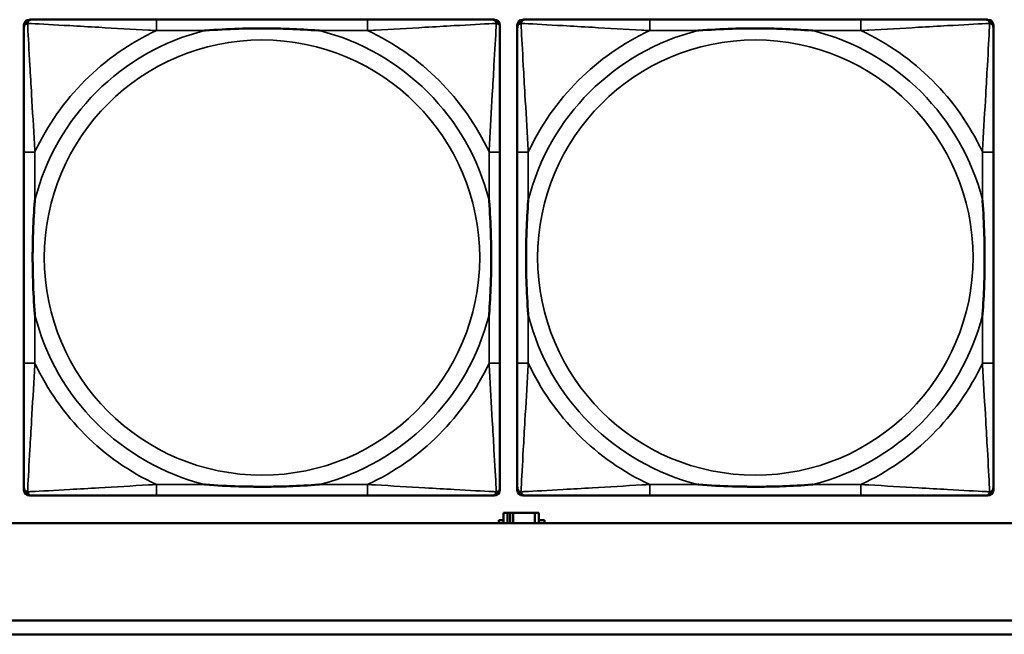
# Model space of a CAD drawing. Header units: inches. Extents: x 1.4 to 53.9, y 1.3 to 58.
# Tile 102 of 227: x 25.9 to 27.3, y 39.3 to 40.2. Entities that reach past the tile are written whole.
import ezdxf

# ---------------------------------------------------------------- set-up
doc = ezdxf.new("R2010")
doc.units = ezdxf.units.IN
doc.header["$MEASUREMENT"] = 0
doc.layers.add('Visible (ANSI)', color=7, linetype='Continuous', lineweight=50)
doc.layers.add('Visible Narrow (ANSI)', color=7, linetype='Continuous', lineweight=35)

msp = doc.modelspace()

# ---------------------------------------------------------------- linework, layer by layer
at = {"layer": 'Visible (ANSI)'}
for p, q in [((25.866, 40.1564), (25.87, 40.1564)), ((26.3526, 40.1564), (26.0487, 40.1564)), ((26.5314, 40.1564), (26.5353, 40.1564)), ((26.576, 40.1564), (26.58, 40.1564)), ((27.0626, 40.1564), (26.7587, 40.1564)), ((27.2414, 40.1564), (27.2453, 40.1564)), ((25.8581, 39.4792), (25.8581, 40.1485)), ((26.5432, 40.1485), (26.5432, 40.1446)), ((26.5681, 39.4792), (26.5681, 40.1485)), ((27.2532, 40.1485), (27.2532, 40.1446)), ((25.8581, 39.9658), (25.8581, 39.6619)), ((26.5432, 39.6619), (26.5432, 39.9658)), ((26.5681, 39.9658), (26.5681, 39.6619)), ((27.2532, 39.6619), (27.2532, 39.9658)), ((26.5432, 39.4831), (26.5432, 39.4792)), ((27.2532, 39.4831), (27.2532, 39.4792)), ((26.5353, 39.4713), (25.866, 39.4713)), ((26.0487, 39.4713), (26.3526, 39.4713)), ((27.2453, 39.4713), (26.576, 39.4713)), ((26.7587, 39.4713), (27.0626, 39.4713)), ((26.5539, 39.4464), (26.5481, 39.4464)), ((26.5481, 39.4464), (26.5481, 39.4314)), ((26.5539, 39.4464), (26.5579, 39.4464)), ((26.5539, 39.4314), (26.5539, 39.4464)), ((26.5579, 39.4314), (26.5579, 39.4464)), ((26.5579, 39.4464), (26.562, 39.4464)), ((26.562, 39.4464), (26.562, 39.4314)), ((26.562, 39.4464), (26.5933, 39.4464)), ((26.5933, 39.4464), (26.5933, 39.4314)), ((26.5991, 39.4464), (26.5933, 39.4464)), ((26.5991, 39.4314), (26.5991, 39.4464)), ((36.5227, 39.4314), (19.4287, 39.4314)), ((26.5416, 39.4314), (26.5416, 39.4359)), ((26.5416, 39.4359), (26.5481, 39.4359)), ((26.5991, 39.4359), (26.6072, 39.4359)), ((26.6072, 39.4359), (26.6072, 39.4314)), ((19.4287, 39.2914), (27.5757, 39.2914)), ((27.5757, 39.2714), (19.4287, 39.2714))]:
    msp.add_line(p, q, dxfattribs=at)
for centre, radius, start, end in [((25.866, 40.1485), 0.00787, 90, 180), ((25.87, 40.1446), 0.0118, 90, 180), ((26.5314, 40.1446), 0.0118, 0, 90), ((26.5353, 40.1485), 0.00787, 0, 90), ((26.576, 40.1485), 0.00787, 90, 180), ((26.58, 40.1446), 0.0118, 90, 180), ((27.2414, 40.1446), 0.0118, 0, 90), ((27.2453, 40.1485), 0.00787, 0, 90), ((25.87, 39.4831), 0.0118, 180, 270), ((25.866, 39.4792), 0.00787, 180, 270), ((26.5314, 39.4831), 0.0118, 270, 360), ((26.5353, 39.4792), 0.00787, 270, 0), ((26.58, 39.4831), 0.0118, 180, 270), ((26.576, 39.4792), 0.00787, 180, 270), ((27.2414, 39.4831), 0.0118, 270, 360), ((27.2453, 39.4792), 0.00787, 270, 0)]:
    msp.add_arc(centre, radius, start, end, dxfattribs=at)
for points, knots in [([(26.0487, 40.1564), (26.0451, 40.1564), (26.0415, 40.1564), (26.0379, 40.1564), (26.0047, 40.1564), (25.971, 40.1564), (25.9402, 40.1564), (25.9132, 40.1564), (25.8877, 40.1564), (25.8742, 40.1564), (25.8726, 40.1564), (25.8712, 40.1564), (25.87, 40.1564)], [0, 0, 0, 0, 0.0272471, 0.0272471, 0.0272471, 0.2790553, 0.2790553, 0.2790553, 0.4988354, 0.4988354, 0.4988354, 0.5252205, 0.5252205, 0.5252205, 0.5252205]), ([(26.5314, 40.1564), (26.5165, 40.1564), (26.4749, 40.1564), (26.4342, 40.1564), (26.4077, 40.1564), (26.3798, 40.1564), (26.3526, 40.1564)], [-0.5252205, -0.5252205, -0.5252205, -0.5252205, -0.20743, -0.20743, -0.20743, 0, 0, 0, 0]), ([(26.7587, 40.1564), (26.7551, 40.1564), (26.7515, 40.1564), (26.7479, 40.1564), (26.7147, 40.1564), (26.681, 40.1564), (26.6502, 40.1564), (26.6232, 40.1564), (26.5977, 40.1564), (26.5842, 40.1564), (26.5826, 40.1564), (26.5812, 40.1564), (26.58, 40.1564)], [0, 0, 0, 0, 0.0272471, 0.0272471, 0.0272471, 0.2790553, 0.2790553, 0.2790553, 0.4988354, 0.4988354, 0.4988354, 0.5252205, 0.5252205, 0.5252205, 0.5252205]), ([(27.2414, 40.1564), (27.2265, 40.1564), (27.1849, 40.1564), (27.1442, 40.1564), (27.1177, 40.1564), (27.0898, 40.1564), (27.0626, 40.1564)], [-0.5252205, -0.5252205, -0.5252205, -0.5252205, -0.20743, -0.20743, -0.20743, 0, 0, 0, 0]), ([(25.8581, 40.1446), (25.8581, 40.1297), (25.8581, 40.0881), (25.8581, 40.0474), (25.8581, 40.0209), (25.8581, 39.993), (25.8581, 39.9658)], [-0.5252205, -0.5252205, -0.5252205, -0.5252205, -0.20743, -0.20743, -0.20743, 0, 0, 0, 0]), ([(26.1179, 40.1406), (26.1184, 40.1407), (26.1188, 40.1407), (26.1353, 40.1419), (26.1514, 40.1428), (26.1743, 40.1435), (26.181, 40.1436), (26.1902, 40.1437), (26.1927, 40.1438), (26.1967, 40.1438), (26.1983, 40.1438), (26.2015, 40.1438), (26.203, 40.1438), (26.2066, 40.1438), (26.2086, 40.1438), (26.2148, 40.1437), (26.2189, 40.1436), (26.2286, 40.1434), (26.2342, 40.1433), (26.254, 40.1426), (26.2681, 40.1418), (26.2825, 40.1407), (26.283, 40.1407), (26.2834, 40.1406)], [-0.416114, -0.416114, -0.416114, -0.416114, -0.4127691, -0.4127691, -0.2896446, -0.2896446, -0.2388934, -0.2388934, -0.2201881, -0.2201881, -0.2080204, -0.2080204, -0.196499, -0.196499, -0.1809939, -0.1809939, -0.149741, -0.149741, -0.1073162, -0.1073162, 0, 0, 0.0033356, 0.0033356, 0.0033356, 0.0033356]), ([(26.5432, 39.9658), (26.5432, 39.9694), (26.5432, 39.973), (26.5432, 39.9766), (26.5432, 40.0098), (26.5432, 40.0435), (26.5432, 40.0743), (26.5432, 40.1013), (26.5432, 40.1268), (26.5432, 40.1403), (26.5432, 40.1419), (26.5432, 40.1433), (26.5432, 40.1446)], [0, 0, 0, 0, 0.0272471, 0.0272471, 0.0272471, 0.2790553, 0.2790553, 0.2790553, 0.4988354, 0.4988354, 0.4988354, 0.5252205, 0.5252205, 0.5252205, 0.5252205]), ([(26.5681, 40.1446), (26.5681, 40.1297), (26.5681, 40.0881), (26.5681, 40.0474), (26.5681, 40.0209), (26.5681, 39.993), (26.5681, 39.9658)], [-0.5252205, -0.5252205, -0.5252205, -0.5252205, -0.20743, -0.20743, -0.20743, 0, 0, 0, 0]), ([(26.8279, 40.1406), (26.8284, 40.1407), (26.8288, 40.1407), (26.8453, 40.1419), (26.8614, 40.1428), (26.8843, 40.1435), (26.891, 40.1436), (26.9002, 40.1437), (26.9027, 40.1438), (26.9067, 40.1438), (26.9083, 40.1438), (26.9115, 40.1438), (26.913, 40.1438), (26.9166, 40.1438), (26.9186, 40.1438), (26.9248, 40.1437), (26.9289, 40.1436), (26.9386, 40.1434), (26.9442, 40.1433), (26.964, 40.1426), (26.9781, 40.1418), (26.9925, 40.1407), (26.993, 40.1407), (26.9934, 40.1406)], [-0.416114, -0.416114, -0.416114, -0.416114, -0.4127691, -0.4127691, -0.2896446, -0.2896446, -0.2388934, -0.2388934, -0.2201881, -0.2201881, -0.2080204, -0.2080204, -0.196499, -0.196499, -0.1809939, -0.1809939, -0.149741, -0.149741, -0.1073162, -0.1073162, 0, 0, 0.0033356, 0.0033356, 0.0033356, 0.0033356]), ([(27.2532, 39.9658), (27.2532, 39.9694), (27.2532, 39.973), (27.2532, 39.9766), (27.2532, 40.0098), (27.2532, 40.0435), (27.2532, 40.0743), (27.2532, 40.1013), (27.2532, 40.1268), (27.2532, 40.1403), (27.2532, 40.1419), (27.2532, 40.1433), (27.2532, 40.1446)], [0, 0, 0, 0, 0.0272471, 0.0272471, 0.0272471, 0.2790553, 0.2790553, 0.2790553, 0.4988354, 0.4988354, 0.4988354, 0.5252205, 0.5252205, 0.5252205, 0.5252205]), ([(25.8739, 39.7311), (25.8739, 39.7315), (25.8738, 39.732), (25.8726, 39.7485), (25.8717, 39.7645), (25.871, 39.7875), (25.8709, 39.7942), (25.8708, 39.8034), (25.8707, 39.8058), (25.8707, 39.8099), (25.8707, 39.8115), (25.8707, 39.8147), (25.8707, 39.8162), (25.8707, 39.8198), (25.8707, 39.8218), (25.8708, 39.828), (25.8709, 39.8321), (25.8711, 39.8418), (25.8712, 39.8474), (25.8719, 39.8672), (25.8727, 39.8812), (25.8738, 39.8957), (25.8739, 39.8962), (25.8739, 39.8966)], [-0.416114, -0.416114, -0.416114, -0.416114, -0.4127691, -0.4127691, -0.2896446, -0.2896446, -0.2388934, -0.2388934, -0.2201881, -0.2201881, -0.2080204, -0.2080204, -0.196499, -0.196499, -0.1809939, -0.1809939, -0.149741, -0.149741, -0.1073162, -0.1073162, 0, 0, 0.0033356, 0.0033356, 0.0033356, 0.0033356]), ([(26.5274, 39.8966), (26.5275, 39.8962), (26.5275, 39.8957), (26.5287, 39.8792), (26.5296, 39.8632), (26.5303, 39.8402), (26.5304, 39.8335), (26.5306, 39.8243), (26.5306, 39.8219), (26.5306, 39.8178), (26.5306, 39.8162), (26.5306, 39.813), (26.5306, 39.8115), (26.5306, 39.8079), (26.5306, 39.8059), (26.5305, 39.7997), (26.5305, 39.7956), (26.5303, 39.7859), (26.5301, 39.7803), (26.5294, 39.7605), (26.5286, 39.7465), (26.5275, 39.732), (26.5275, 39.7315), (26.5274, 39.7311)], [-0.416114, -0.416114, -0.416114, -0.416114, -0.4127691, -0.4127691, -0.2896446, -0.2896446, -0.2388934, -0.2388934, -0.2201881, -0.2201881, -0.2080204, -0.2080204, -0.196499, -0.196499, -0.1809939, -0.1809939, -0.149741, -0.149741, -0.1073162, -0.1073162, 0, 0, 0.0033356, 0.0033356, 0.0033356, 0.0033356]), ([(26.5839, 39.7311), (26.5839, 39.7315), (26.5838, 39.732), (26.5826, 39.7485), (26.5817, 39.7645), (26.581, 39.7875), (26.5809, 39.7942), (26.5808, 39.8034), (26.5807, 39.8058), (26.5807, 39.8099), (26.5807, 39.8115), (26.5807, 39.8147), (26.5807, 39.8162), (26.5807, 39.8198), (26.5807, 39.8218), (26.5808, 39.828), (26.5809, 39.8321), (26.5811, 39.8418), (26.5812, 39.8474), (26.5819, 39.8672), (26.5827, 39.8812), (26.5838, 39.8957), (26.5839, 39.8962), (26.5839, 39.8966)], [-0.416114, -0.416114, -0.416114, -0.416114, -0.4127691, -0.4127691, -0.2896446, -0.2896446, -0.2388934, -0.2388934, -0.2201881, -0.2201881, -0.2080204, -0.2080204, -0.196499, -0.196499, -0.1809939, -0.1809939, -0.149741, -0.149741, -0.1073162, -0.1073162, 0, 0, 0.0033356, 0.0033356, 0.0033356, 0.0033356]), ([(27.2374, 39.8966), (27.2375, 39.8962), (27.2375, 39.8957), (27.2387, 39.8792), (27.2396, 39.8632), (27.2403, 39.8402), (27.2404, 39.8335), (27.2406, 39.8243), (27.2406, 39.8219), (27.2406, 39.8178), (27.2406, 39.8162), (27.2406, 39.813), (27.2406, 39.8115), (27.2406, 39.8079), (27.2406, 39.8059), (27.2405, 39.7997), (27.2405, 39.7956), (27.2403, 39.7859), (27.2401, 39.7803), (27.2394, 39.7605), (27.2386, 39.7465), (27.2375, 39.732), (27.2375, 39.7315), (27.2374, 39.7311)], [-0.416114, -0.416114, -0.416114, -0.416114, -0.4127691, -0.4127691, -0.2896446, -0.2896446, -0.2388934, -0.2388934, -0.2201881, -0.2201881, -0.2080204, -0.2080204, -0.196499, -0.196499, -0.1809939, -0.1809939, -0.149741, -0.149741, -0.1073162, -0.1073162, 0, 0, 0.0033356, 0.0033356, 0.0033356, 0.0033356]), ([(25.8581, 39.6619), (25.8581, 39.6347), (25.8581, 39.6068), (25.8581, 39.5803), (25.8581, 39.5396), (25.8581, 39.498), (25.8581, 39.4831)], [3.9382945, 3.9382945, 3.9382945, 3.9382945, 4.1457245, 4.1457245, 4.1457245, 4.463515, 4.463515, 4.463515, 4.463515]), ([(26.5432, 39.4831), (26.5432, 39.498), (26.5432, 39.5396), (26.5432, 39.5803), (26.5432, 39.6068), (26.5432, 39.6347), (26.5432, 39.6619)], [-0.5252205, -0.5252205, -0.5252205, -0.5252205, -0.20743, -0.20743, -0.20743, 0, 0, 0, 0]), ([(26.5681, 39.6619), (26.5681, 39.6347), (26.5681, 39.6068), (26.5681, 39.5803), (26.5681, 39.5396), (26.5681, 39.498), (26.5681, 39.4831)], [3.9382945, 3.9382945, 3.9382945, 3.9382945, 4.1457245, 4.1457245, 4.1457245, 4.463515, 4.463515, 4.463515, 4.463515]), ([(27.2532, 39.4831), (27.2532, 39.498), (27.2532, 39.5396), (27.2532, 39.5803), (27.2532, 39.6068), (27.2532, 39.6347), (27.2532, 39.6619)], [-0.5252205, -0.5252205, -0.5252205, -0.5252205, -0.20743, -0.20743, -0.20743, 0, 0, 0, 0]), ([(26.2834, 39.4871), (26.283, 39.487), (26.2825, 39.487), (26.2681, 39.4859), (26.254, 39.4851), (26.2342, 39.4844), (26.2286, 39.4843), (26.2189, 39.4841), (26.2148, 39.484), (26.2086, 39.4839), (26.2066, 39.4839), (26.203, 39.4839), (26.2015, 39.4839), (26.1983, 39.4839), (26.1967, 39.4839), (26.1927, 39.4839), (26.1902, 39.484), (26.181, 39.4841), (26.1743, 39.4842), (26.1514, 39.4849), (26.1353, 39.4858), (26.1188, 39.487), (26.1184, 39.487), (26.1179, 39.4871)], [-0.4149464, -0.4149464, -0.4149464, -0.4149464, -0.41162, -0.41162, -0.3046026, -0.3046026, -0.2622958, -0.2622958, -0.23113, -0.23113, -0.215668, -0.215668, -0.2041787, -0.2041787, -0.1920448, -0.1920448, -0.1733916, -0.1733916, -0.1227817, -0.1227817, 0, 0, 0.0033356, 0.0033356, 0.0033356, 0.0033356]), ([(26.9934, 39.4871), (26.993, 39.487), (26.9925, 39.487), (26.9781, 39.4859), (26.964, 39.4851), (26.9442, 39.4844), (26.9386, 39.4843), (26.9289, 39.4841), (26.9248, 39.484), (26.9186, 39.4839), (26.9166, 39.4839), (26.913, 39.4839), (26.9115, 39.4839), (26.9083, 39.4839), (26.9067, 39.4839), (26.9027, 39.4839), (26.9002, 39.484), (26.891, 39.4841), (26.8843, 39.4842), (26.8614, 39.4849), (26.8453, 39.4858), (26.8288, 39.487), (26.8284, 39.487), (26.8279, 39.4871)], [-0.4149464, -0.4149464, -0.4149464, -0.4149464, -0.41162, -0.41162, -0.3046026, -0.3046026, -0.2622958, -0.2622958, -0.23113, -0.23113, -0.215668, -0.215668, -0.2041787, -0.2041787, -0.1920448, -0.1920448, -0.1733916, -0.1733916, -0.1227817, -0.1227817, 0, 0, 0.0033356, 0.0033356, 0.0033356, 0.0033356]), ([(25.87, 39.4713), (25.8848, 39.4713), (25.9264, 39.4713), (25.9671, 39.4713), (25.9936, 39.4713), (26.0215, 39.4713), (26.0487, 39.4713)], [-0.5252205, -0.5252205, -0.5252205, -0.5252205, -0.20743, -0.20743, -0.20743, 0, 0, 0, 0]), ([(26.3526, 39.4713), (26.3798, 39.4713), (26.4077, 39.4713), (26.4342, 39.4713), (26.4749, 39.4713), (26.5165, 39.4713), (26.5314, 39.4713)], [3.9382945, 3.9382945, 3.9382945, 3.9382945, 4.1457245, 4.1457245, 4.1457245, 4.463515, 4.463515, 4.463515, 4.463515]), ([(26.58, 39.4713), (26.5948, 39.4713), (26.6364, 39.4713), (26.6771, 39.4713), (26.7036, 39.4713), (26.7315, 39.4713), (26.7587, 39.4713)], [-0.5252205, -0.5252205, -0.5252205, -0.5252205, -0.20743, -0.20743, -0.20743, 0, 0, 0, 0]), ([(27.0626, 39.4713), (27.0898, 39.4713), (27.1177, 39.4713), (27.1442, 39.4713), (27.1849, 39.4713), (27.2265, 39.4713), (27.2414, 39.4713)], [3.9382945, 3.9382945, 3.9382945, 3.9382945, 4.1457245, 4.1457245, 4.1457245, 4.463515, 4.463515, 4.463515, 4.463515])]:
    msp.add_open_spline(points, degree=3, knots=knots, dxfattribs=at)
at = {"layer": 'Visible Narrow (ANSI)'}
for p, q in [((26.0487, 40.1564), (26.0487, 40.1406)), ((26.3526, 40.1564), (26.3526, 40.1406)), ((26.7587, 40.1564), (26.7587, 40.1406)), ((27.0626, 40.1564), (27.0626, 40.1406)), ((26.0487, 40.1406), (26.1179, 40.1406)), ((26.2834, 40.1406), (26.3526, 40.1406)), ((26.7587, 40.1406), (26.8279, 40.1406)), ((26.9934, 40.1406), (27.0626, 40.1406)), ((25.8739, 39.9658), (25.8581, 39.9658)), ((25.8739, 39.8966), (25.8739, 39.9658)), ((26.5432, 39.9658), (26.5274, 39.9658)), ((26.5274, 39.9658), (26.5274, 39.8966)), ((26.5839, 39.9658), (26.5681, 39.9658)), ((26.5839, 39.8966), (26.5839, 39.9658)), ((27.2532, 39.9658), (27.2374, 39.9658)), ((27.2374, 39.9658), (27.2374, 39.8966)), ((25.8739, 39.6619), (25.8739, 39.7311)), ((26.5274, 39.7311), (26.5274, 39.6619)), ((26.5839, 39.6619), (26.5839, 39.7311)), ((27.2374, 39.7311), (27.2374, 39.6619)), ((25.8739, 39.6619), (25.8581, 39.6619)), ((26.5432, 39.6619), (26.5274, 39.6619)), ((26.5839, 39.6619), (26.5681, 39.6619)), ((27.2532, 39.6619), (27.2374, 39.6619)), ((26.0487, 39.4871), (26.0487, 39.4713)), ((26.1179, 39.4871), (26.0487, 39.4871)), ((26.3526, 39.4871), (26.2834, 39.4871)), ((26.3526, 39.4871), (26.3526, 39.4713)), ((26.7587, 39.4871), (26.7587, 39.4713)), ((26.8279, 39.4871), (26.7587, 39.4871)), ((27.0626, 39.4871), (26.9934, 39.4871)), ((27.0626, 39.4871), (27.0626, 39.4713))]:
    msp.add_line(p, q, dxfattribs=at)
for centre in [(26.2007, 39.8139), (26.9107, 39.8139)]:
    msp.add_circle(centre, 0.3133, dxfattribs=at)
for centre, radius, start, end in [((26.2007, 39.8139), 0.3371, 104.2103, 165.7897), ((26.2007, 39.8139), 0.3604, 114.9407, 155.0593), ((26.2007, 39.8139), 0.3371, 14.2103, 75.7897), ((26.2007, 39.8139), 0.3604, 24.9407, 65.0593), ((26.9107, 39.8139), 0.3371, 104.2103, 165.7897), ((26.9107, 39.8139), 0.3604, 114.9407, 155.0593), ((26.9107, 39.8139), 0.3371, 14.2103, 75.7897), ((26.9107, 39.8139), 0.3604, 24.9407, 65.0593), ((26.2007, 39.8139), 0.3371, 194.2103, 255.7897), ((26.2007, 39.8139), 0.3371, 284.2103, 345.7897), ((26.9107, 39.8139), 0.3371, 194.2103, 255.7897), ((26.9107, 39.8139), 0.3371, 284.2103, 345.7897), ((26.2007, 39.8139), 0.3604, 204.9407, 245.0593), ((26.2007, 39.8139), 0.3604, 294.9407, 335.0593), ((26.9107, 39.8139), 0.3604, 204.9407, 245.0593), ((26.9107, 39.8139), 0.3604, 294.9407, 335.0593)]:
    msp.add_arc(centre, radius, start, end, dxfattribs=at)
for points, knots in [([(25.8634, 40.1511), (25.8636, 40.1517), (25.8638, 40.1522), (25.8644, 40.1533), (25.8647, 40.1538), (25.8653, 40.1545), (25.8656, 40.1547), (25.866, 40.155), (25.8661, 40.1552), (25.8665, 40.1554), (25.8667, 40.1556), (25.8674, 40.1559), (25.8678, 40.156), (25.8688, 40.1563), (25.8693, 40.1564), (25.87, 40.1564)], [-0.00012419, -0.00012419, -0.00012419, -0.00012419, 0.00449537, 0.00449537, 0.00977487, 0.00977487, 0.01307456, 0.01307456, 0.0147244, 0.0147244, 0.01736415, 0.01736415, 0.02158775, 0.02158775, 0.02627331, 0.02627331, 0.02627331, 0.02627331]), ([(26.5314, 40.1564), (26.532, 40.1564), (26.5325, 40.1563), (26.5335, 40.156), (26.534, 40.1559), (26.5346, 40.1556), (26.5349, 40.1554), (26.5352, 40.1552), (26.5354, 40.155), (26.5358, 40.1547), (26.536, 40.1545), (26.5366, 40.1538), (26.537, 40.1533), (26.5375, 40.1522), (26.5377, 40.1517), (26.5379, 40.1511)], [-0.02627331, -0.02627331, -0.02627331, -0.02627331, -0.02158775, -0.02158775, -0.01736415, -0.01736415, -0.0147244, -0.0147244, -0.01307456, -0.01307456, -0.00977487, -0.00977487, -0.00449537, -0.00449537, 0.00012419, 0.00012419, 0.00012419, 0.00012419]), ([(26.5734, 40.1511), (26.5736, 40.1517), (26.5738, 40.1522), (26.5744, 40.1533), (26.5747, 40.1538), (26.5753, 40.1545), (26.5756, 40.1547), (26.576, 40.155), (26.5761, 40.1552), (26.5765, 40.1554), (26.5767, 40.1556), (26.5774, 40.1559), (26.5778, 40.156), (26.5788, 40.1563), (26.5793, 40.1564), (26.58, 40.1564)], [-0.00012419, -0.00012419, -0.00012419, -0.00012419, 0.00449537, 0.00449537, 0.00977487, 0.00977487, 0.01307456, 0.01307456, 0.0147244, 0.0147244, 0.01736415, 0.01736415, 0.02158775, 0.02158775, 0.02627331, 0.02627331, 0.02627331, 0.02627331]), ([(27.2414, 40.1564), (27.242, 40.1564), (27.2425, 40.1563), (27.2435, 40.156), (27.244, 40.1559), (27.2446, 40.1556), (27.2449, 40.1554), (27.2452, 40.1552), (27.2454, 40.155), (27.2458, 40.1547), (27.246, 40.1545), (27.2466, 40.1538), (27.247, 40.1533), (27.2475, 40.1522), (27.2477, 40.1517), (27.2479, 40.1511)], [-0.02627331, -0.02627331, -0.02627331, -0.02627331, -0.02158775, -0.02158775, -0.01736415, -0.01736415, -0.0147244, -0.0147244, -0.01307456, -0.01307456, -0.00977487, -0.00977487, -0.00449537, -0.00449537, 0.00012419, 0.00012419, 0.00012419, 0.00012419]), ([(25.8581, 40.1446), (25.8581, 40.1452), (25.8582, 40.1457), (25.8585, 40.1467), (25.8586, 40.1471), (25.859, 40.1478), (25.8591, 40.148), (25.8594, 40.1484), (25.8595, 40.1486), (25.8598, 40.149), (25.8601, 40.1492), (25.8608, 40.1498), (25.8613, 40.1502), (25.8623, 40.1507), (25.8628, 40.1509), (25.8634, 40.1511)], [-0.02627331, -0.02627331, -0.02627331, -0.02627331, -0.02158775, -0.02158775, -0.01736415, -0.01736415, -0.0147244, -0.0147244, -0.01307456, -0.01307456, -0.00977487, -0.00977487, -0.00449537, -0.00449537, 0.00012419, 0.00012419, 0.00012419, 0.00012419]), ([(25.8739, 39.9658), (25.8737, 39.9696), (25.8735, 39.9733), (25.872, 40.0007), (25.8705, 40.0249), (25.8683, 40.0627), (25.8675, 40.0768), (25.8655, 40.112), (25.8644, 40.1321), (25.8636, 40.1476), (25.8635, 40.1494), (25.8634, 40.1511)], [0, 0, 0, 0, 0.0278591, 0.0278591, 0.201273, 0.201273, 0.3066357, 0.3066357, 0.475216, 0.475216, 0.5007189, 0.5007189, 0.5007189, 0.5007189]), ([(25.8634, 40.1511), (25.8651, 40.151), (25.867, 40.1509), (25.8824, 40.1501), (25.9025, 40.149), (25.9377, 40.147), (25.9518, 40.1462), (25.9896, 40.144), (26.0138, 40.1426), (26.0412, 40.141), (26.045, 40.1408), (26.0487, 40.1406)], [-0.5007189, -0.5007189, -0.5007189, -0.5007189, -0.475216, -0.475216, -0.3066357, -0.3066357, -0.201273, -0.201273, -0.0278591, -0.0278591, 0, 0, 0, 0]), ([(26.3526, 40.1406), (26.3564, 40.1408), (26.3601, 40.141), (26.3875, 40.1426), (26.4117, 40.144), (26.4495, 40.1462), (26.4636, 40.147), (26.4988, 40.149), (26.5189, 40.1501), (26.5344, 40.1509), (26.5362, 40.151), (26.5379, 40.1511)], [0, 0, 0, 0, 0.0278591, 0.0278591, 0.201273, 0.201273, 0.3066357, 0.3066357, 0.475216, 0.475216, 0.5007189, 0.5007189, 0.5007189, 0.5007189]), ([(26.5379, 40.1511), (26.5378, 40.1494), (26.5377, 40.1476), (26.5369, 40.1321), (26.5358, 40.112), (26.5338, 40.0768), (26.533, 40.0627), (26.5308, 40.0249), (26.5294, 40.0007), (26.5278, 39.9733), (26.5276, 39.9696), (26.5274, 39.9658)], [-0.5007189, -0.5007189, -0.5007189, -0.5007189, -0.475216, -0.475216, -0.3066357, -0.3066357, -0.201273, -0.201273, -0.0278591, -0.0278591, 0, 0, 0, 0]), ([(26.5379, 40.1511), (26.5385, 40.1509), (26.539, 40.1507), (26.5401, 40.1502), (26.5406, 40.1498), (26.5413, 40.1492), (26.5415, 40.149), (26.5419, 40.1486), (26.542, 40.1484), (26.5422, 40.148), (26.5424, 40.1478), (26.5427, 40.1471), (26.5429, 40.1467), (26.5431, 40.1457), (26.5432, 40.1452), (26.5432, 40.1446)], [-0.00012419, -0.00012419, -0.00012419, -0.00012419, 0.00449537, 0.00449537, 0.00977487, 0.00977487, 0.01307456, 0.01307456, 0.0147244, 0.0147244, 0.01736415, 0.01736415, 0.02158775, 0.02158775, 0.02627331, 0.02627331, 0.02627331, 0.02627331]), ([(26.5681, 40.1446), (26.5681, 40.1452), (26.5682, 40.1457), (26.5685, 40.1467), (26.5686, 40.1471), (26.569, 40.1478), (26.5691, 40.148), (26.5694, 40.1484), (26.5695, 40.1486), (26.5698, 40.149), (26.5701, 40.1492), (26.5708, 40.1498), (26.5713, 40.1502), (26.5723, 40.1507), (26.5728, 40.1509), (26.5734, 40.1511)], [-0.02627331, -0.02627331, -0.02627331, -0.02627331, -0.02158775, -0.02158775, -0.01736415, -0.01736415, -0.0147244, -0.0147244, -0.01307456, -0.01307456, -0.00977487, -0.00977487, -0.00449537, -0.00449537, 0.00012419, 0.00012419, 0.00012419, 0.00012419]), ([(26.5839, 39.9658), (26.5837, 39.9696), (26.5835, 39.9733), (26.582, 40.0007), (26.5805, 40.0249), (26.5783, 40.0627), (26.5775, 40.0768), (26.5755, 40.112), (26.5744, 40.1321), (26.5736, 40.1476), (26.5735, 40.1494), (26.5734, 40.1511)], [0, 0, 0, 0, 0.0278591, 0.0278591, 0.201273, 0.201273, 0.3066357, 0.3066357, 0.475216, 0.475216, 0.5007189, 0.5007189, 0.5007189, 0.5007189]), ([(26.5734, 40.1511), (26.5751, 40.151), (26.577, 40.1509), (26.5924, 40.1501), (26.6125, 40.149), (26.6477, 40.147), (26.6618, 40.1462), (26.6996, 40.144), (26.7238, 40.1426), (26.7512, 40.141), (26.755, 40.1408), (26.7587, 40.1406)], [-0.5007189, -0.5007189, -0.5007189, -0.5007189, -0.475216, -0.475216, -0.3066357, -0.3066357, -0.201273, -0.201273, -0.0278591, -0.0278591, 0, 0, 0, 0]), ([(27.0626, 40.1406), (27.0664, 40.1408), (27.0701, 40.141), (27.0975, 40.1426), (27.1217, 40.144), (27.1595, 40.1462), (27.1736, 40.147), (27.2088, 40.149), (27.2289, 40.1501), (27.2444, 40.1509), (27.2462, 40.151), (27.2479, 40.1511)], [0, 0, 0, 0, 0.0278591, 0.0278591, 0.201273, 0.201273, 0.3066357, 0.3066357, 0.475216, 0.475216, 0.5007189, 0.5007189, 0.5007189, 0.5007189]), ([(27.2479, 40.1511), (27.2478, 40.1494), (27.2477, 40.1476), (27.2469, 40.1321), (27.2458, 40.112), (27.2438, 40.0768), (27.243, 40.0627), (27.2408, 40.0249), (27.2394, 40.0007), (27.2378, 39.9733), (27.2376, 39.9696), (27.2374, 39.9658)], [-0.5007189, -0.5007189, -0.5007189, -0.5007189, -0.475216, -0.475216, -0.3066357, -0.3066357, -0.201273, -0.201273, -0.0278591, -0.0278591, 0, 0, 0, 0]), ([(27.2479, 40.1511), (27.2485, 40.1509), (27.249, 40.1507), (27.2501, 40.1502), (27.2506, 40.1498), (27.2513, 40.1492), (27.2515, 40.149), (27.2519, 40.1486), (27.252, 40.1484), (27.2522, 40.148), (27.2524, 40.1478), (27.2527, 40.1471), (27.2529, 40.1467), (27.2531, 40.1457), (27.2532, 40.1452), (27.2532, 40.1446)], [-0.00012419, -0.00012419, -0.00012419, -0.00012419, 0.00449537, 0.00449537, 0.00977487, 0.00977487, 0.01307456, 0.01307456, 0.0147244, 0.0147244, 0.01736415, 0.01736415, 0.02158775, 0.02158775, 0.02627331, 0.02627331, 0.02627331, 0.02627331]), ([(25.8634, 39.4766), (25.8635, 39.4783), (25.8636, 39.4801), (25.8644, 39.4956), (25.8655, 39.5157), (25.8675, 39.5509), (25.8683, 39.565), (25.8705, 39.6028), (25.872, 39.627), (25.8735, 39.6544), (25.8737, 39.6581), (25.8739, 39.6619)], [-4.4390134, -4.4390134, -4.4390134, -4.4390134, -4.4135105, -4.4135105, -4.2449302, -4.2449302, -4.1395675, -4.1395675, -3.9661536, -3.9661536, -3.9382945, -3.9382945, -3.9382945, -3.9382945]), ([(26.5274, 39.6619), (26.5276, 39.6581), (26.5278, 39.6544), (26.5294, 39.627), (26.5308, 39.6028), (26.533, 39.565), (26.5338, 39.5509), (26.5358, 39.5157), (26.5369, 39.4956), (26.5377, 39.4801), (26.5378, 39.4783), (26.5379, 39.4766)], [0, 0, 0, 0, 0.0278591, 0.0278591, 0.201273, 0.201273, 0.3066357, 0.3066357, 0.475216, 0.475216, 0.5007189, 0.5007189, 0.5007189, 0.5007189]), ([(26.5734, 39.4766), (26.5735, 39.4783), (26.5736, 39.4801), (26.5744, 39.4956), (26.5755, 39.5157), (26.5775, 39.5509), (26.5783, 39.565), (26.5805, 39.6028), (26.582, 39.627), (26.5835, 39.6544), (26.5837, 39.6581), (26.5839, 39.6619)], [-4.4390134, -4.4390134, -4.4390134, -4.4390134, -4.4135105, -4.4135105, -4.2449302, -4.2449302, -4.1395675, -4.1395675, -3.9661536, -3.9661536, -3.9382945, -3.9382945, -3.9382945, -3.9382945]), ([(27.2374, 39.6619), (27.2376, 39.6581), (27.2378, 39.6544), (27.2394, 39.627), (27.2408, 39.6028), (27.243, 39.565), (27.2438, 39.5509), (27.2458, 39.5157), (27.2469, 39.4956), (27.2477, 39.4801), (27.2478, 39.4783), (27.2479, 39.4766)], [0, 0, 0, 0, 0.0278591, 0.0278591, 0.201273, 0.201273, 0.3066357, 0.3066357, 0.475216, 0.475216, 0.5007189, 0.5007189, 0.5007189, 0.5007189]), ([(25.8634, 39.4766), (25.8628, 39.4768), (25.8623, 39.477), (25.8613, 39.4775), (25.8608, 39.4779), (25.8601, 39.4785), (25.8598, 39.4787), (25.8595, 39.4791), (25.8594, 39.4793), (25.8591, 39.4797), (25.859, 39.4799), (25.8586, 39.4806), (25.8585, 39.481), (25.8582, 39.482), (25.8581, 39.4825), (25.8581, 39.4831)], [-0.00012419, -0.00012419, -0.00012419, -0.00012419, 0.00449537, 0.00449537, 0.00977487, 0.00977487, 0.01307456, 0.01307456, 0.0147244, 0.0147244, 0.01736415, 0.01736415, 0.02158775, 0.02158775, 0.02627331, 0.02627331, 0.02627331, 0.02627331]), ([(26.0487, 39.4871), (26.045, 39.4869), (26.0412, 39.4867), (26.0138, 39.4852), (25.9896, 39.4837), (25.9518, 39.4815), (25.9377, 39.4807), (25.9025, 39.4787), (25.8824, 39.4776), (25.867, 39.4768), (25.8651, 39.4767), (25.8634, 39.4766)], [0, 0, 0, 0, 0.0278591, 0.0278591, 0.201273, 0.201273, 0.3066357, 0.3066357, 0.475216, 0.475216, 0.5007189, 0.5007189, 0.5007189, 0.5007189]), ([(25.87, 39.4713), (25.8693, 39.4713), (25.8688, 39.4714), (25.8678, 39.4717), (25.8674, 39.4718), (25.8667, 39.4721), (25.8665, 39.4723), (25.8661, 39.4725), (25.866, 39.4727), (25.8656, 39.473), (25.8653, 39.4732), (25.8647, 39.4739), (25.8644, 39.4744), (25.8638, 39.4755), (25.8636, 39.476), (25.8634, 39.4766)], [-0.02627331, -0.02627331, -0.02627331, -0.02627331, -0.02158775, -0.02158775, -0.01736415, -0.01736415, -0.0147244, -0.0147244, -0.01307456, -0.01307456, -0.00977487, -0.00977487, -0.00449537, -0.00449537, 0.00012419, 0.00012419, 0.00012419, 0.00012419]), ([(26.5379, 39.4766), (26.5362, 39.4767), (26.5344, 39.4768), (26.5189, 39.4776), (26.4988, 39.4787), (26.4636, 39.4807), (26.4495, 39.4815), (26.4117, 39.4837), (26.3875, 39.4852), (26.3601, 39.4867), (26.3564, 39.4869), (26.3526, 39.4871)], [-4.4390134, -4.4390134, -4.4390134, -4.4390134, -4.4135105, -4.4135105, -4.2449302, -4.2449302, -4.1395675, -4.1395675, -3.9661536, -3.9661536, -3.9382945, -3.9382945, -3.9382945, -3.9382945]), ([(26.5379, 39.4766), (26.5377, 39.476), (26.5375, 39.4755), (26.537, 39.4744), (26.5366, 39.4739), (26.536, 39.4732), (26.5358, 39.473), (26.5354, 39.4727), (26.5352, 39.4725), (26.5349, 39.4723), (26.5346, 39.4721), (26.534, 39.4718), (26.5335, 39.4717), (26.5325, 39.4714), (26.532, 39.4713), (26.5314, 39.4713)], [-0.00012419, -0.00012419, -0.00012419, -0.00012419, 0.00449537, 0.00449537, 0.00977487, 0.00977487, 0.01307456, 0.01307456, 0.0147244, 0.0147244, 0.01736415, 0.01736415, 0.02158775, 0.02158775, 0.02627331, 0.02627331, 0.02627331, 0.02627331]), ([(26.5432, 39.4831), (26.5432, 39.4825), (26.5431, 39.482), (26.5429, 39.481), (26.5427, 39.4806), (26.5424, 39.4799), (26.5422, 39.4797), (26.542, 39.4793), (26.5419, 39.4791), (26.5415, 39.4787), (26.5413, 39.4785), (26.5406, 39.4779), (26.5401, 39.4775), (26.539, 39.477), (26.5385, 39.4768), (26.5379, 39.4766)], [-0.02627331, -0.02627331, -0.02627331, -0.02627331, -0.02158775, -0.02158775, -0.01736415, -0.01736415, -0.0147244, -0.0147244, -0.01307456, -0.01307456, -0.00977487, -0.00977487, -0.00449537, -0.00449537, 0.00012419, 0.00012419, 0.00012419, 0.00012419]), ([(26.5734, 39.4766), (26.5728, 39.4768), (26.5723, 39.477), (26.5713, 39.4775), (26.5708, 39.4779), (26.5701, 39.4785), (26.5698, 39.4787), (26.5695, 39.4791), (26.5694, 39.4793), (26.5691, 39.4797), (26.569, 39.4799), (26.5686, 39.4806), (26.5685, 39.481), (26.5682, 39.482), (26.5681, 39.4825), (26.5681, 39.4831)], [-0.00012419, -0.00012419, -0.00012419, -0.00012419, 0.00449537, 0.00449537, 0.00977487, 0.00977487, 0.01307456, 0.01307456, 0.0147244, 0.0147244, 0.01736415, 0.01736415, 0.02158775, 0.02158775, 0.02627331, 0.02627331, 0.02627331, 0.02627331]), ([(26.7587, 39.4871), (26.755, 39.4869), (26.7512, 39.4867), (26.7238, 39.4852), (26.6996, 39.4837), (26.6618, 39.4815), (26.6477, 39.4807), (26.6125, 39.4787), (26.5924, 39.4776), (26.577, 39.4768), (26.5751, 39.4767), (26.5734, 39.4766)], [0, 0, 0, 0, 0.0278591, 0.0278591, 0.201273, 0.201273, 0.3066357, 0.3066357, 0.475216, 0.475216, 0.5007189, 0.5007189, 0.5007189, 0.5007189]), ([(26.58, 39.4713), (26.5793, 39.4713), (26.5788, 39.4714), (26.5778, 39.4717), (26.5774, 39.4718), (26.5767, 39.4721), (26.5765, 39.4723), (26.5761, 39.4725), (26.576, 39.4727), (26.5756, 39.473), (26.5753, 39.4732), (26.5747, 39.4739), (26.5744, 39.4744), (26.5738, 39.4755), (26.5736, 39.476), (26.5734, 39.4766)], [-0.02627331, -0.02627331, -0.02627331, -0.02627331, -0.02158775, -0.02158775, -0.01736415, -0.01736415, -0.0147244, -0.0147244, -0.01307456, -0.01307456, -0.00977487, -0.00977487, -0.00449537, -0.00449537, 0.00012419, 0.00012419, 0.00012419, 0.00012419]), ([(27.2479, 39.4766), (27.2462, 39.4767), (27.2444, 39.4768), (27.2289, 39.4776), (27.2088, 39.4787), (27.1736, 39.4807), (27.1595, 39.4815), (27.1217, 39.4837), (27.0975, 39.4852), (27.0701, 39.4867), (27.0664, 39.4869), (27.0626, 39.4871)], [-4.4390134, -4.4390134, -4.4390134, -4.4390134, -4.4135105, -4.4135105, -4.2449302, -4.2449302, -4.1395675, -4.1395675, -3.9661536, -3.9661536, -3.9382945, -3.9382945, -3.9382945, -3.9382945]), ([(27.2479, 39.4766), (27.2477, 39.476), (27.2475, 39.4755), (27.247, 39.4744), (27.2466, 39.4739), (27.246, 39.4732), (27.2458, 39.473), (27.2454, 39.4727), (27.2452, 39.4725), (27.2449, 39.4723), (27.2446, 39.4721), (27.244, 39.4718), (27.2435, 39.4717), (27.2425, 39.4714), (27.242, 39.4713), (27.2414, 39.4713)], [-0.00012419, -0.00012419, -0.00012419, -0.00012419, 0.00449537, 0.00449537, 0.00977487, 0.00977487, 0.01307456, 0.01307456, 0.0147244, 0.0147244, 0.01736415, 0.01736415, 0.02158775, 0.02158775, 0.02627331, 0.02627331, 0.02627331, 0.02627331]), ([(27.2532, 39.4831), (27.2532, 39.4825), (27.2531, 39.482), (27.2529, 39.481), (27.2527, 39.4806), (27.2524, 39.4799), (27.2522, 39.4797), (27.252, 39.4793), (27.2519, 39.4791), (27.2515, 39.4787), (27.2513, 39.4785), (27.2506, 39.4779), (27.2501, 39.4775), (27.249, 39.477), (27.2485, 39.4768), (27.2479, 39.4766)], [-0.02627331, -0.02627331, -0.02627331, -0.02627331, -0.02158775, -0.02158775, -0.01736415, -0.01736415, -0.0147244, -0.0147244, -0.01307456, -0.01307456, -0.00977487, -0.00977487, -0.00449537, -0.00449537, 0.00012419, 0.00012419, 0.00012419, 0.00012419])]:
    msp.add_open_spline(points, degree=3, knots=knots, dxfattribs=at)

doc.saveas('drawing.dxf')
